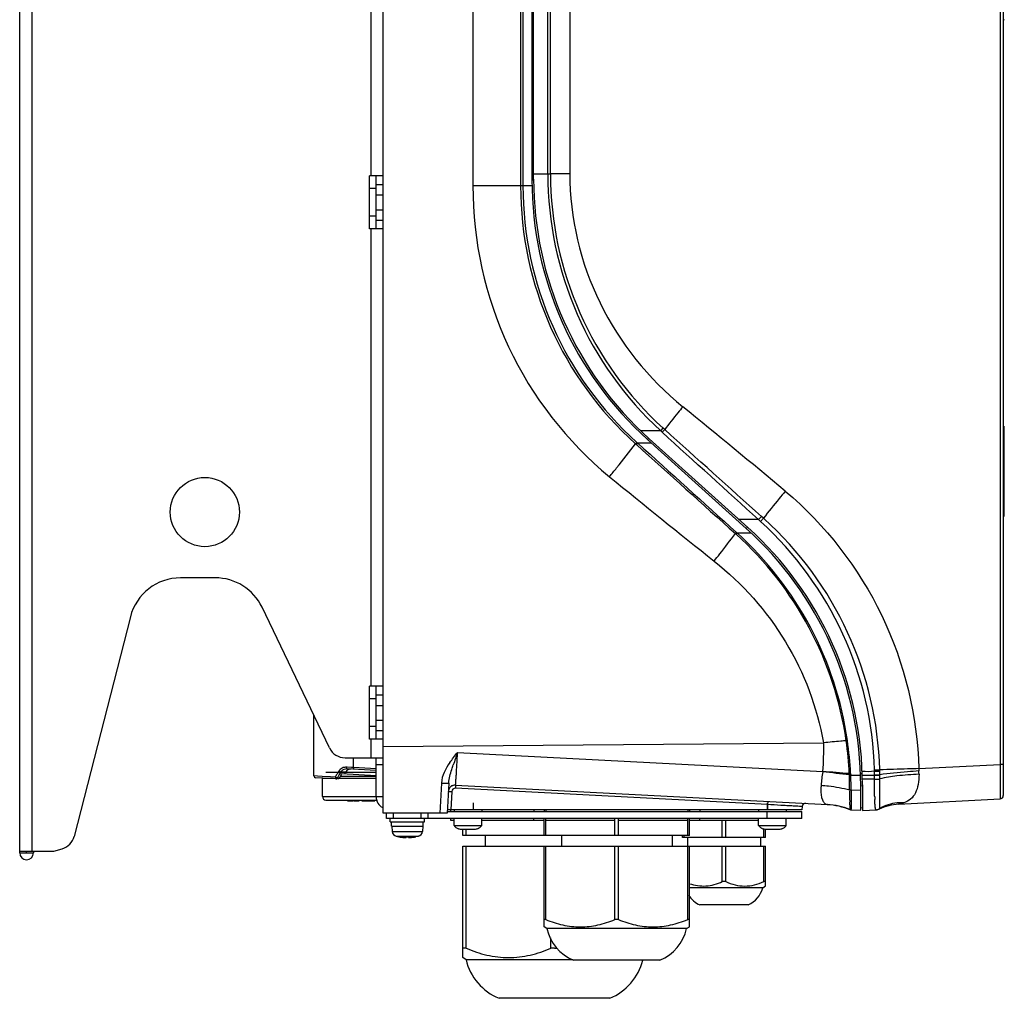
# Model space of a CAD drawing. Header units: millimetres. Extents: x 0 to 3364, y 0 to 2378.
# Tile 9 of 34: x 781 to 1065, y 920 to 1203. Entities that reach past the tile are written whole.
import ezdxf

# ---------------------------------------------------------------- set-up
doc = ezdxf.new("R2010")
doc.units = ezdxf.units.MM
doc.header["$LTSCALE"] = 185.02
doc.layers.add('00_COMPONENTS', color=7, linetype='CONTINUOUS')

msp = doc.modelspace()

# ---------------------------------------------------------------- linework, layer by layer
at = {"layer": '00_COMPONENTS', "color": 3, "linetype": 'CONTINUOUS'}
for p, q in [((780.94, 962.32), (780.94, 1636.32)), ((885.94, 1157.97), (882, 1157.97)), ((882, 1142.67), (882, 1157.97)), ((883.94, 1154.32), (882, 1154.32)), ((883.94, 1146.32), (882, 1146.32)), ((885.94, 1142.67), (882, 1142.67)), ((837.44, 1041.82), (827.44, 1041.82)), ((870.46, 992.65), (850.97, 1033.3)), ((812.91, 1030.54), (796.64, 967.09)), ((885.94, 1010.47), (882, 1010.47)), ((882, 995.17), (882, 1010.47)), ((883.94, 1006.82), (882, 1006.82)), ((883.94, 998.82), (882, 998.82)), ((885.94, 995.17), (882, 995.17)), ((874.97, 989.82), (885.8, 989.82)), ((780.94, 962.82), (790.84, 962.82)), ((784.94, 962.82), (784.94, 962.32)), ((790.84, 962.82), (793.25, 963.54))]:
    msp.add_line(p, q, dxfattribs=at)
at = {"layer": '00_COMPONENTS', "color": 9, "linetype": 'CONTINUOUS'}
for p, q in [((784.44, 1635.82), (784.44, 962.82)), ((1064.19, 1604.72), (1064.19, 987.91)), ((911.88, 1437.59), (911.88, 1155.04)), ((925.67, 1437.59), (925.67, 1155.04)), ((926.36, 1437.59), (926.36, 1155.04)), ((933.54, 1158.6), (933.54, 1434.03)), ((934.28, 1158.6), (934.28, 1434.03)), ((939.89, 1434.03), (939.89, 1158.6)), ((882.44, 1290.17), (882.44, 1157.97)), ((929.44, 1158.6), (934.28, 1158.6)), ((939.89, 1158.6), (934.28, 1158.6)), ((928.96, 1155.04), (911.88, 1155.04)), ((928.94, 1156.82), (929.44, 1156.82)), ((882.44, 1142.67), (882.44, 1010.47)), ((966.15, 1084.29), (960.39, 1084.29)), ((966.15, 1084.29), (966.85, 1085.05)), ((966.6, 1083.87), (966.15, 1084.29)), ((966.6, 1083.87), (967.3, 1084.64)), ((967.3, 1084.64), (966.85, 1085.05)), ((962.36, 1081.76), (962.69, 1082.14)), ((959.26, 1080.95), (958.88, 1080.53)), ((958.88, 1080.53), (959.13, 1080.31)), ((959.51, 1080.73), (959.13, 1080.31)), ((959.26, 1080.95), (959.51, 1080.73)), ((963.51, 1080.73), (959.51, 1080.73)), ((1065.14, 1062.62), (1065.34, 1062.62)), ((994.4, 1058.63), (988.8, 1058.63)), ((994.4, 1058.63), (995.24, 1059.56)), ((994.99, 1058.1), (994.4, 1058.63)), ((994.99, 1058.1), (995.83, 1059.02)), ((995.83, 1059.02), (995.24, 1059.56)), ((996, 1058.87), (995.83, 1059.02)), ((990.86, 1056.11), (991.19, 1056.48)), ((988.04, 1054.94), (987.73, 1054.61)), ((987.73, 1054.61), (987.92, 1054.43)), ((988.23, 1054.77), (987.92, 1054.43)), ((988.04, 1054.94), (988.23, 1054.77)), ((992.31, 1054.77), (988.23, 1054.77)), ((882.44, 995.17), (882.44, 989.82)), ((1020.08, 994.8), (1019.76, 994.75)), ((907.46, 991.38), (1013.02, 985.85)), ((877.38, 987), (877.38, 989.82)), ((885.94, 987.82), (883.94, 987.82)), ((1040.73, 986.68), (1064.19, 987.91)), ((1065.14, 987.91), (1064.19, 987.91)), ((867.01, 984.52), (865.94, 984.57)), ((868.31, 984.45), (867.01, 984.52)), ((870.78, 984.33), (868.31, 984.45)), ((872.13, 984.26), (870.78, 984.33)), ((875.04, 985.62), (873.71, 985.69)), ((875.52, 987.09), (875.41, 987.09)), ((876.79, 987.03), (875.52, 987.09)), ((877.38, 987), (876.79, 987.03)), ((883.97, 986.65), (877.38, 987)), ((1013.02, 985.85), (1013, 985.73)), ((1021.03, 985.25), (1020.65, 985.23)), ((1020.65, 985.23), (1020.67, 984.84)), ((1021.03, 985.25), (1021.05, 984.82)), ((1021.05, 984.82), (1023.9, 984.82)), ((1023.88, 985.3), (1024.39, 985.32)), ((1024.4, 984.82), (1027.95, 984.82)), ((1027.92, 986.31), (1029.43, 986.35)), ((1027.93, 985.95), (1027.92, 986.31)), ((1027.93, 985.95), (1029.44, 985.99)), ((1027.95, 984.89), (1027.93, 985.95)), ((1027.94, 983.61), (1027.95, 984.82)), ((1027.95, 984.89), (1029.46, 984.9)), ((1027.95, 984.82), (1027.95, 984.89)), ((1027.95, 984.82), (1029.46, 984.81)), ((1029.44, 985.99), (1029.43, 986.35)), ((1029.46, 984.81), (1029.44, 985.99)), ((1029.47, 983.72), (1029.46, 984.81)), ((1040.73, 986.68), (1040.75, 986)), ((873.29, 983.96), (872.73, 983.99)), ((902.8, 982.52), (902.34, 973.82)), ((1023.94, 981.79), (1024.44, 981.76)), ((905.77, 980.06), (905.49, 974.82)), ((997.03, 976.28), (906.82, 981)), ((1023.94, 980.39), (1021.17, 980.45)), ((868.44, 978.6), (883.94, 978.6)), ((881.2, 977.6), (881.2, 977.4)), ((885.94, 978.52), (883.94, 978.52)), ((911.94, 976.82), (911.94, 974.82)), ((996.94, 976.82), (996.94, 974.82)), ((997.03, 976.28), (996.96, 974.82)), ((1014.2, 976.35), (1014.31, 976.32)), ((888.94, 972.32), (888.94, 973.82)), ((896.94, 972.32), (896.94, 973.82)), ((996.94, 972.32), (996.94, 974.32)), ((1020.87, 974.85), (1020.79, 974.88)), ((1029.37, 975.09), (1029.4, 975.12)), ((888.57, 968.55), (897.31, 968.55)), ((889.74, 967.15), (896.15, 967.15)), ((780.94, 962.32), (784.94, 962.32)), ((782.94, 962.32), (782.94, 962.82))]:
    msp.add_line(p, q, dxfattribs=at)
at = {"layer": '00_COMPONENTS', "color": 7, "linetype": 'CONTINUOUS'}
for p, q in [((1065.14, 1613.71), (1065.14, 978.92)), ((885.94, 973.82), (885.94, 1606.52)), ((928.94, 1435.81), (928.94, 1156.82)), ((929.44, 1157.04), (929.44, 1435.59)), ((883.94, 1142.67), (883.94, 1157.97)), ((883.94, 1155.47), (885.94, 1155.47)), ((883.94, 1152.47), (885.94, 1152.47)), ((883.94, 1148.17), (885.94, 1148.17)), ((883.94, 1145.17), (885.94, 1145.17)), ((1065.24, 1076.25), (1065.24, 1086.25)), ((1065.34, 1059.62), (1065.34, 1085.62)), ((962.36, 1081.76), (990.86, 1056.11)), ((991.36, 1056.33), (962.86, 1081.99)), ((1065.14, 1059.62), (1065.34, 1059.62)), ((883.94, 995.17), (883.94, 1010.47)), ((883.94, 1007.97), (885.94, 1007.97)), ((883.94, 1004.97), (885.94, 1004.97)), ((865.94, 984.57), (865.94, 1002.07)), ((883.94, 1000.67), (885.94, 1000.67)), ((883.94, 997.67), (885.94, 997.67)), ((885.94, 993.06), (1013.14, 994.17)), ((883.94, 978.52), (883.94, 989.82)), ((883.94, 985.6), (869.44, 985.6)), ((873.59, 984.5), (883.94, 984.5)), ((883.94, 984.65), (873.97, 985.18)), ((875.04, 985.62), (874.76, 985.13)), ((883.97, 986.15), (875.5, 986.6)), ((872.91, 983.73), (866.42, 984.07)), ((871.61, 983.8), (868.44, 983.8)), ((868.44, 978.6), (868.44, 983.8)), ((870.94, 983.8), (870.94, 983.83)), ((883.94, 983.8), (873.02, 983.8)), ((904.9, 982.52), (904.44, 973.82)), ((906.87, 981.95), (1014.31, 976.32)), ((1023.94, 974.66), (1023.94, 981.79)), ((1024.44, 982.02), (1024.44, 974.58)), ((869.44, 977.6), (884.32, 977.6)), ((875.61, 977.6), (875.61, 977.4)), ((875.61, 977.4), (877.17, 977.4)), ((875.75, 977.6), (875.75, 977.4)), ((876, 977.6), (876, 977.4)), ((877.06, 977.6), (877.06, 977.4)), ((877.17, 977.4), (877.17, 977.6)), ((877.39, 977.6), (877.39, 977.4)), ((877.39, 977.4), (879.05, 977.4)), ((878.16, 977.6), (878.16, 977.4)), ((879.05, 977.6), (879.05, 977.4)), ((879.05, 977.4), (879.05, 977.6)), ((879.8, 977.6), (879.8, 977.4)), ((879.8, 977.4), (883.59, 977.4)), ((879.83, 977.6), (879.83, 977.4)), ((880.53, 977.6), (880.53, 977.4)), ((881.39, 977.6), (881.39, 977.4)), ((881.72, 977.6), (881.72, 977.4)), ((881.98, 977.6), (881.98, 977.4)), ((883.36, 977.6), (883.36, 977.4)), ((883.59, 977.6), (883.59, 977.4)), ((1034.89, 976.39), (1064.19, 977.93)), ((904.44, 973.82), (885.94, 973.82)), ((886.94, 972.32), (886.94, 973.82)), ((898.94, 972.32), (898.94, 973.82)), ((904.47, 974.32), (1006.94, 974.32)), ((1006.94, 974.82), (904.49, 974.82)), ((905.4, 974.82), (905.4, 974.32)), ((906.44, 974.82), (906.45, 974.32)), ((914.44, 974.82), (914.43, 974.32)), ((929.48, 974.82), (929.48, 974.32)), ((932.44, 974.82), (932.44, 974.32)), ((932.94, 974.82), (932.94, 974.32)), ((973.94, 974.82), (973.94, 974.32)), ((974.44, 974.82), (974.44, 974.32)), ((977.41, 974.82), (977.41, 974.32)), ((994.44, 974.82), (994.45, 974.32)), ((1002.44, 974.82), (1002.43, 974.32)), ((1006.99, 975.7), (1006.94, 974.82)), ((1006.94, 972.32), (1006.94, 974.32)), ((1020.79, 974.88), (1020.79, 974.88)), ((1021.12, 974.81), (1023.94, 974.66)), ((1023.94, 975.42), (1024.44, 975.32)), ((1024.44, 974.58), (1028.54, 974.79)), ((1028.39, 974.79), (1028.46, 974.79)), ((1028.41, 974.79), (1028.39, 974.79)), ((1028.48, 974.79), (1028.41, 974.79)), ((1028.47, 974.79), (1028.48, 974.79)), ((1028.48, 974.79), (1028.51, 974.79)), ((1028.52, 974.79), (1028.48, 974.79)), ((1028.54, 974.79), (1028.53, 974.79)), ((1006.94, 972.32), (886.94, 972.32)), ((887.94, 971.32), (887.94, 972.32)), ((887.94, 971.32), (897.94, 971.32)), ((888.34, 970.02), (888.34, 971.32)), ((897.54, 970.02), (897.54, 971.32)), ((897.94, 971.32), (897.94, 972.32)), ((905.4, 972.32), (905.4, 971.82)), ((905.4, 971.82), (906.44, 971.82)), ((906.44, 970.22), (906.44, 972.32)), ((906.44, 970.22), (914.44, 970.22)), ((914.44, 970.22), (914.44, 972.32)), ((914.44, 971.82), (932.44, 971.82)), ((929.48, 971.82), (929.48, 972.32)), ((932.44, 967.32), (932.44, 972.32)), ((932.94, 967.32), (932.94, 972.32)), ((932.94, 971.82), (952.94, 971.82)), ((952.94, 967.32), (952.94, 972.32)), ((953.94, 967.32), (953.94, 972.32)), ((953.94, 971.82), (973.94, 971.82)), ((973.94, 967.32), (973.94, 972.32)), ((974.44, 967.32), (974.44, 972.32)), ((974.44, 971.82), (994.44, 971.82)), ((977.41, 971.82), (977.41, 972.32)), ((983.94, 966.82), (983.94, 971.82)), ((984.94, 966.82), (984.94, 971.82)), ((994.44, 970.22), (994.44, 972.32)), ((994.44, 970.22), (1002.44, 970.22)), ((1002.44, 970.22), (1002.44, 972.32)), ((888.34, 970.02), (897.54, 970.02)), ((888.44, 970.02), (888.57, 968.55)), ((897.44, 970.02), (897.31, 968.55)), ((907.69, 969.33), (907.69, 969.35)), ((908.51, 969.22), (912.38, 969.22)), ((908.94, 967.32), (908.94, 969.22)), ((974.44, 967.32), (908.94, 967.32)), ((909.94, 967.32), (909.94, 969.22)), ((913.19, 969.35), (913.19, 969.33)), ((915.44, 967.32), (915.44, 964.32)), ((937.44, 967.32), (937.44, 964.32)), ((969.44, 967.32), (969.44, 964.32)), ((972.44, 966.82), (972.44, 967.32)), ((972.94, 966.82), (972.94, 967.32)), ((995.69, 969.33), (995.69, 969.35)), ((995.94, 966.82), (995.94, 969.28)), ((996.44, 966.82), (996.44, 969.22)), ((996.51, 969.22), (1000.38, 969.22)), ((1001.19, 969.35), (1001.19, 969.33)), ((889.74, 967.15), (890.49, 966.97)), ((890.49, 966.97), (890.49, 966.97)), ((892.59, 966.97), (892.94, 966.97)), ((892.59, 966.75), (892.59, 966.97)), ((892.94, 966.97), (893.29, 966.97)), ((893.29, 966.97), (893.29, 966.75)), ((896.15, 967.15), (895.39, 966.97)), ((895.39, 966.97), (895.39, 966.97)), ((996.44, 966.82), (972.44, 966.82)), ((973.94, 943.09), (973.94, 966.82)), ((994.94, 966.82), (994.94, 964.32)), ((908.94, 964.32), (996.44, 964.32)), ((908.94, 932.11), (908.94, 964.32)), ((909.94, 934.83), (909.94, 964.32)), ((932.44, 940.98), (932.44, 964.32)), ((932.94, 943.09), (932.94, 964.32)), ((952.94, 943.09), (952.94, 964.32)), ((953.94, 943.09), (953.94, 964.32)), ((974.44, 940.98), (974.44, 964.32)), ((983.94, 954.06), (983.94, 964.32)), ((984.94, 954.06), (984.94, 964.32)), ((995.94, 954.06), (995.94, 964.32)), ((996.44, 952.77), (996.44, 964.32)), ((984.44, 954.05), (983.94, 954.06)), ((984.94, 954.06), (984.44, 954.05)), ((996.44, 954.06), (995.94, 954.06)), ((995.65, 952.21), (974.44, 952.21)), ((995.65, 952.21), (996.44, 952.77)), ((991.44, 947.32), (977.44, 947.32)), ((932.94, 943.09), (932.44, 943.09)), ((953.44, 943.09), (952.94, 943.09)), ((953.94, 943.09), (953.44, 943.09)), ((974.44, 943.09), (973.94, 943.09)), ((933.26, 940.47), (932.44, 940.98)), ((973.63, 940.47), (933.26, 940.47)), ((973.63, 940.47), (974.44, 940.98)), ((934.44, 934.83), (934.44, 937.76)), ((909.94, 934.83), (908.94, 934.83)), ((935.44, 934.82), (934.44, 934.83)), ((909.91, 931.46), (908.94, 932.11)), ((940.72, 931.46), (909.91, 931.46)), ((965.94, 931.32), (940.94, 931.32)), ((951.44, 920.32), (919.44, 920.32))]:
    msp.add_line(p, q, dxfattribs=at)
msp.add_lwpolyline([(1013.23, 994.17), (1013.2, 994.17), (1013.17, 994.17), (1013.14, 994.17)], dxfattribs=at)
at = {"layer": '00_COMPONENTS', "color": 3, "linetype": 'CONTINUOUS'}
msp.add_circle((834.44, 1060.82), 10, dxfattribs=at)
at = {"layer": '00_COMPONENTS', "color": 7, "linetype": 'CONTINUOUS'}
for centre, radius, start, end in [((1065.44, 1202.8), 0.3, 93, 180), ((1029.94, 1156.82), 101, 180, 228), ((1030.44, 1157.04), 101, 180, 228), ((923.94, 981.79), 100, 0, 48), ((924.44, 982.02), 100, 0, 48), ((866.44, 984.57), 0.5, 180, 267.0008), ((906.77, 979.95), 2, 87, 177.0128), ((906.77, 979.95), 2, 87, 169.3474), ((1064.14, 978.92), 1, 272.9986, 359.9727), ((1064.14, 978.92), 1, 273, 360), ((869.44, 978.6), 1, 180, 270), ((887.44, 978.52), 3.5, 180, 242.782), ((1007.99, 975.65), 1, 86.9832, 177), ((1013.27, 956.35), 20, 67.9039, 87), ((1035.67, 961.41), 15, 93.0002, 115.2008), ((1021.17, 975.81), 1.01, 252.7854, 266.9319), ((1021.16, 975.81), 1, 252.9962, 266.9937), ((1028.43, 976.79), 2, 272.9945, 295.1991), ((908.44, 971.72), 2.5, 216.8699, 252.5424), ((912.44, 971.72), 2.5, 287.4576, 323.1301), ((996.44, 971.72), 2.5, 216.8699, 252.5424), ((1000.44, 971.72), 2.5, 287.4576, 323.1301), ((890.16, 968.69), 1.6, 185, 254.506), ((895.72, 968.69), 1.6, 285.494, 355), ((908.5, 971.78), 2.56, 251.7426, 257.8381), ((908.51, 971.84), 2.62, 257.8882, 270.0191), ((912.38, 971.84), 2.62, 269.9809, 282.1118), ((912.39, 971.78), 2.56, 282.1619, 288.2574), ((996.5, 971.78), 2.56, 251.7426, 257.8381), ((996.51, 971.84), 2.62, 257.8882, 270.0191), ((1000.38, 971.84), 2.62, 269.9809, 282.1118), ((1000.39, 971.78), 2.56, 282.1619, 288.2574), ((892.94, 978.72), 11.99, 258.2142, 265.9364), ((892.57, 973.49), 6.75, 265.9284, 267.4717), ((893.44, 969.12), 2.38, 269.3171, 270.6829), ((893.33, 973.25), 6.51, 272.4998, 274.1001), ((892.94, 978.72), 11.99, 274.0636, 281.7858), ((988.25, 954.32), 7.69, 294.5295, 344.1008), ((980.64, 954.32), 7.69, 213.4125, 245.4705), ((945.94, 943.32), 13, 192.6296, 247.3801), ((960.94, 943.32), 13, 292.6199, 347.3704), ((935.44, 970.28), 35.46, 270, 271.1768), ((925.69, 935.32), 16.25, 193.714, 247.3801), ((945.19, 935.32), 16.25, 292.6199, 345.8071)]:
    msp.add_arc(centre, radius, start, end, dxfattribs=at)
at = {"layer": '00_COMPONENTS', "color": 9, "linetype": 'CONTINUOUS'}
for centre, radius, start, end in [((1034.4, 1158.55), 100.87, 179.971, 227.4152), ((1033.77, 1158.66), 99.48, 180.0324, 227.7282), ((1025.82, 1155.03), 100.15, 179.9927, 228.0581), ((1026.25, 1155.05), 99.89, 180.0041, 227.8824), ((-790.35, -1075.53), 2793.34, 50.08147, 50.8687), ((2507.2, 2969.35), 2454.43, 230.66226, 231.5691), ((928.11, 983.61), 101.36, 1.5509, 47.9476), ((927.23, 983.56), 100.73, 1.565, 47.7281), ((921.01, 980.41), 99.79, 8.2623, 47.8884), ((920.78, 980.5), 100.33, 8.192, 47.7562), ((912.32, 992.54), 100.93, 356.1982, 0.9262), ((920.46, 980.64), 100.29, 2.6211, 8.0846), ((921.02, 980.16), 100.14, 2.9156, 8.4063), ((1521.98, 779.13), 650.13, 160.9455, 161.28324), ((939.42, 945.07), 77.86, 149.5416, 149.7824), ((939.67, 944.92), 78.16, 148.8244, 149.5411), ((940.06, 944.69), 78.61, 148.3337, 148.8249), ((941.81, 945.42), 79.12, 149.4057, 150.6445), ((875.32, 984.72), 1.88, 138.0726, 149.0705), ((885.68, 986.55), 8.31, 176.9501, 178.6692), ((1044.08, 979.65), 31.67, 168.9443, 175.9638), ((986.43, 722.41), 264.66, 82.5673, 84.2378), ((990.34, 658.1), 328.53, 84.7066, 86.0417), ((914.12, 980.74), 106.62, 359.8801, 2.2054), ((932.59, 980.18), 88.59, 0.1733, 2.9966), ((1027.49, 985.04), 13.29, 0.0204, 4.1297), ((941.25, 945.73), 78.48, 150.6453, 150.8256), ((1027.83, 999.88), 16.27, 270.4055, 271.4868), ((1027.86, 998.45), 14.83, 271.4776, 272.5544), ((906.77, 980.01), 1, 86.9985, 177.0015), ((1013.35, 956.97), 19.39, 87.1464, 87.4704), ((1109.02, 980.59), 81.07, 181.4237, 181.9669), ((1028.28, 976.77), 1.99, 293.7424, 304.0636)]:
    msp.add_arc(centre, radius, start, end, dxfattribs=at)
at = {"layer": '00_COMPONENTS', "color": 3, "linetype": 'CONTINUOUS'}
for centre, radius, start, end in [((827.44, 1026.82), 15, 90, 165.618), ((837.44, 1026.82), 15, 25.618, 90), ((874.97, 994.82), 5, 205.618, 270), ((791.8, 968.33), 5, 286.8584, 345.618), ((782.94, 962.32), 2, 180, 360)]:
    msp.add_arc(centre, radius, start, end, dxfattribs=at)
at = {"layer": '00_COMPONENTS', "color": 7, "linetype": 'CONTINUOUS'}
msp.add_ellipse((878.94, 983.41), major_axis=(10.05, 17.04), ratio=0.262271, start_param=1.621985, end_param=1.69257, dxfattribs=at)
at = {"layer": '00_COMPONENTS', "color": 9, "linetype": 'CONTINUOUS'}
for points, knots in [([(939.89, 1158.6), (939.89, 1145.82), (945.98, 1119.93), (962.61, 1099.33), (972.53, 1091.27)], [0, 0, 0, 0, 0.499901, 1, 1, 1, 1]), ([(911.88, 1155.04), (911.88, 1139.18), (918.9, 1107.08), (939.09, 1081.08), (951.35, 1071.04)], [0, 0, 0, 0, 0.500191, 1, 1, 1, 1]), ([(972.53, 1091.27), (972.06, 1090.68), (970.29, 1088.49), (968.55, 1086.28), (967.3, 1084.64)], [0, 0, 0, 0, 0.26694, 1, 1, 1, 1]), ([(951.35, 1071.04), (952.04, 1071.88), (954.59, 1075.02), (957.09, 1078.19), (958.88, 1080.53)], [0, 0, 0, 0, 0.270143, 1, 1, 1, 1]), ([(1002.13, 1066.84), (1001.54, 1066.13), (999.41, 1063.55), (997.31, 1060.95), (995.83, 1059.02)], [0, 0, 0, 0, 0.27586, 1, 1, 1, 1]), ([(1002.13, 1066.84), (1013.77, 1057.12), (1033.01, 1032.33), (1040.3, 1001.85), (1040.73, 986.68)], [0, 0, 0, 0, 0.499823, 1, 1, 1, 1]), ([(981.59, 1046.65), (982.14, 1047.34), (984.21, 1049.98), (986.25, 1052.63), (987.73, 1054.61)], [0, 0, 0, 0, 0.263115, 1, 1, 1, 1]), ([(981.59, 1046.65), (989.73, 1040.21), (1003.85, 1024.33), (1011.38, 1004.39), (1013.14, 994.17)], [0, 0, 0, 0, 0.500027, 1, 1, 1, 1]), ([(906.87, 981.95), (906.89, 981.95), (906.88, 982.04), (906.91, 982.14), (906.92, 982.38), (906.96, 982.83), (907.01, 983.62), (907.09, 984.76), (907.17, 986.17), (907.3, 988.4), (907.4, 990.16), (907.46, 991.38)], [0, 0, 0, 0, 0.004851, 0.019044, 0.042525, 0.075113, 0.166319, 0.28945, 0.440152, 0.612992, 1, 1, 1, 1]), ([(904.9, 982.52), (904.97, 983.86), (905.51, 985.61), (906.08, 987.32), (906.22, 987.75)], [0, 0, 0, 0, 0.744321, 1, 1, 1, 1]), ([(1064.19, 987.91), (1064.2, 986.64), (1064.21, 984.79), (1064.22, 982.43), (1064.22, 980.94), (1064.21, 979.72), (1064.22, 978.88), (1064.2, 978.39), (1064.22, 978.13), (1064.18, 978.03), (1064.21, 977.93), (1064.19, 977.93)], [0, 0, 0, 0, 0.382715, 0.555578, 0.707135, 0.83148, 0.923849, 0.956903, 0.980733, 0.995134, 1, 1, 1, 1]), ([(875.41, 987.09), (874.97, 987.12), (874.07, 986.96), (873.38, 986.33), (873.15, 985.96)], [0, 0, 0, 0, 0.501663, 1, 1, 1, 1]), ([(873.35, 985.83), (873.33, 985.84), (873.3, 985.87), (873.28, 985.89), (873.26, 985.91)], [0, 0, 0, 0, 0.510917, 1, 1, 1, 1]), ([(875.5, 986.6), (875.44, 986.6), (875.42, 986.85), (875.41, 986.98), (875.41, 987.09)], [0, 0, 0, 0, 0.316871, 1, 1, 1, 1]), ([(877.38, 986.5), (877.36, 986.5), (877.39, 986.63), (877.37, 986.69), (877.37, 986.75)], [0, 0, 0, 0, 0.271303, 1, 1, 1, 1]), ([(1040.73, 986.68), (1039.64, 986.65), (1035.87, 986.54), (1032.11, 986.43), (1029.43, 986.35)], [0, 0, 0, 0, 0.288944, 1, 1, 1, 1]), ([(1040.75, 986), (1039.66, 985.93), (1035.89, 985.66), (1032.11, 985.32), (1029.46, 984.9)], [0, 0, 0, 0, 0.288946, 1, 1, 1, 1]), ([(1040.78, 985.04), (1038.65, 984.97), (1034.86, 984.7), (1031.09, 984.13), (1029.47, 983.72)], [0, 0, 0, 0, 0.55997, 1, 1, 1, 1]), ([(1040.78, 985.04), (1040.78, 984.06), (1040.64, 982.21), (1039.91, 979.69), (1038.47, 977.73), (1037.09, 977.05), (1036.38, 976.82)], [0, 0, 0, 0, 0.294746, 0.553507, 0.777684, 1, 1, 1, 1]), ([(872.13, 984.26), (872.13, 984.12), (872.14, 983.94), (872.26, 983.8), (872.28, 983.78)], [0, 0, 0, 0, 0.810973, 1, 1, 1, 1]), ([(872.28, 983.78), (872.29, 983.78), (872.31, 983.77), (872.34, 983.76), (872.35, 983.76)], [0, 0, 0, 0, 0.516106, 1, 1, 1, 1]), ([(872.73, 983.99), (872.71, 983.99), (872.57, 984.02), (872.44, 984.08), (872.34, 984.13)], [0, 0, 0, 0, 0.185874, 1, 1, 1, 1]), ([(872.35, 983.76), (872.38, 983.76), (872.44, 983.76), (872.5, 983.77), (872.53, 983.78)], [0, 0, 0, 0, 0.492818, 1, 1, 1, 1]), ([(872.53, 983.78), (872.56, 983.79), (872.62, 983.83), (872.64, 983.89), (872.65, 983.92)], [0, 0, 0, 0, 0.475252, 1, 1, 1, 1]), ([(872.65, 983.92), (872.65, 983.93), (872.65, 983.95), (872.65, 983.97), (872.65, 983.98)], [0, 0, 0, 0, 0.476652, 1, 1, 1, 1]), ([(902.8, 982.52), (903.06, 982.51), (903.54, 982.49), (904.24, 982.45), (904.57, 982.51), (904.9, 982.47), (904.9, 982.52)], [0, 0, 0, 0, 0.377527, 0.701695, 0.92042, 1, 1, 1, 1]), ([(906.87, 981.95), (906.85, 981.95), (906.89, 981.8), (906.84, 981.66), (906.84, 981.34), (906.83, 981.13), (906.82, 981)], [0, 0, 0, 0, 0.075292, 0.289714, 0.613935, 1, 1, 1, 1]), ([(1012.49, 981.88), (1012.46, 981.46), (1012.41, 980.05), (1012.51, 978.59), (1012.87, 977.66)], [0, 0, 0, 0, 0.298203, 1, 1, 1, 1]), ([(1012.49, 981.88), (1013.21, 981.84), (1015.99, 981.59), (1018.75, 981.08), (1020.75, 980.51)], [0, 0, 0, 0, 0.257652, 1, 1, 1, 1]), ([(1027.97, 978.58), (1027.96, 978.96), (1027.93, 980.64), (1027.93, 982.32), (1027.94, 983.61)], [0, 0, 0, 0, 0.225926, 1, 1, 1, 1]), ([(1028.53, 983.63), (1028.62, 983.63), (1028.93, 983.65), (1029.24, 983.68), (1029.47, 983.72)], [0, 0, 0, 0, 0.289502, 1, 1, 1, 1]), ([(1029.4, 975.12), (1029.43, 975.21), (1029.45, 975.5), (1029.49, 976.4), (1029.47, 978.1), (1029.47, 980.68), (1029.46, 982.65), (1029.47, 983.72)], [0, 0, 0, 0, 0.033602, 0.098291, 0.314733, 0.627019, 1, 1, 1, 1]), ([(904.77, 980.06), (904.77, 980.08), (904.92, 980.06), (905.08, 980.09), (905.41, 980.07), (905.64, 980.06), (905.77, 980.06)], [0, 0, 0, 0, 0.078547, 0.294861, 0.618907, 1, 1, 1, 1]), ([(1020.75, 980.51), (1020.74, 979.75), (1020.74, 978.66), (1020.75, 977.29), (1020.74, 976.47), (1020.76, 975.83), (1020.74, 975.33), (1020.8, 975.07), (1020.75, 974.9), (1020.78, 974.88)], [0, 0, 0, 0, 0.408663, 0.580604, 0.726368, 0.843124, 0.928615, 0.981213, 1, 1, 1, 1]), ([(1021.17, 980.45), (1021.18, 979.7), (1021.17, 978.36), (1021.2, 976.62), (1021.12, 975.51), (1021.18, 974.95), (1021.12, 974.81)], [0, 0, 0, 0, 0.399898, 0.713915, 0.918928, 1, 1, 1, 1]), ([(997.09, 977.22), (997.06, 977.22), (997.11, 977.07), (997.05, 976.93), (997.06, 976.61), (997.04, 976.4), (997.03, 976.28)], [0, 0, 0, 0, 0.075292, 0.289714, 0.613935, 1, 1, 1, 1]), ([(1006.99, 975.7), (1006.99, 975.72), (1006.89, 975.7), (1006.78, 975.74), (1006.52, 975.74), (1006.04, 975.78), (1005.21, 975.82), (1003.99, 975.9), (1002.5, 975.98), (1000.15, 976.11), (998.31, 976.21), (997.03, 976.28)], [0, 0, 0, 0, 0.004844, 0.019212, 0.043002, 0.076006, 0.168251, 0.292466, 0.443942, 0.616828, 1, 1, 1, 1]), ([(1012.87, 977.66), (1012.99, 977.33), (1013.3, 976.74), (1013.91, 976.41), (1014.2, 976.35)], [0, 0, 0, 0, 0.540038, 1, 1, 1, 1]), ([(1028.07, 976.29), (1028.06, 976.4), (1028.03, 976.91), (1028.01, 977.42), (1028, 977.81)], [0, 0, 0, 0, 0.221369, 1, 1, 1, 1]), ([(1028.21, 975.15), (1028.2, 975.19), (1028.16, 975.4), (1028.13, 975.62), (1028.12, 975.79)], [0, 0, 0, 0, 0.206037, 1, 1, 1, 1]), ([(1036.38, 976.82), (1035.76, 976.86), (1033.33, 976.82), (1030.91, 976.04), (1029.37, 975.09)], [0, 0, 0, 0, 0.256145, 1, 1, 1, 1]), ([(1036.38, 976.82), (1036.04, 976.72), (1035.89, 976.64), (1034.73, 976.38), (1034.89, 976.39)], [0, 0, 0, 0, 0.689586, 1, 1, 1, 1]), ([(1021.12, 974.81), (1021.12, 974.81), (1021.12, 974.81), (1021.12, 974.81), (1021.12, 974.81)], [0, 0, 0, 0, 0.641897, 1, 1, 1, 1]), ([(1028.39, 974.79), (1028.37, 974.79), (1028.24, 974.86), (1028.23, 975.03), (1028.21, 975.15)], [0, 0, 0, 0, 0.134135, 1, 1, 1, 1]), ([(1029.28, 974.98), (1029.27, 974.98), (1029.35, 975.04), (1029.35, 975.06), (1029.37, 975.09)], [0, 0, 0, 0, 0.260979, 1, 1, 1, 1])]:
    msp.add_open_spline(points, degree=3, knots=knots, dxfattribs=at)
for points in [[(995.24, 1059.56), (985.93, 1067.92), (976.62, 1076.29), (967.3, 1084.64)], [(994.4, 1058.63), (985.13, 1067.04), (975.86, 1075.46), (966.6, 1083.87)], [(959.13, 1080.31), (968.66, 1071.74), (978.2, 1063.17), (987.73, 1054.61)], [(959.51, 1080.73), (969.02, 1072.13), (978.53, 1063.54), (988.04, 1054.94)], [(905.21, 988.42), (905.92, 989.44), (906.69, 990.41), (907.46, 991.38)], [(905.21, 988.42), (903.99, 986.68), (902.91, 984.64), (902.8, 982.52)], [(873.71, 985.69), (873.58, 985.71), (873.45, 985.76), (873.35, 985.83)], [(875.5, 986.6), (874.93, 986.62), (874.3, 986.4), (873.92, 985.98)], [(1021.05, 984.82), (1020.93, 984.82), (1020.81, 984.83), (1020.69, 984.84)], [(1027.93, 985.95), (1026.77, 985.7), (1025.56, 985.85), (1024.37, 985.83)], [(872.34, 984.13), (872.27, 984.17), (872.19, 984.2), (872.13, 984.26)], [(1027.94, 983.61), (1026.77, 983.64), (1025.6, 983.61), (1024.43, 983.61)], [(1021.17, 980.45), (1021.04, 980.46), (1020.89, 980.45), (1020.78, 980.52)], [(1014.31, 976.34), (1016.52, 976.23), (1018.74, 975.73), (1020.79, 974.88)], [(1028.12, 975.79), (1028.1, 975.95), (1028.08, 976.12), (1028.07, 976.29)], [(1028.39, 974.79), (1028.63, 974.8), (1028.87, 974.86), (1029.08, 974.95)], [(1028.41, 974.79), (1028.75, 974.81), (1029.09, 974.91), (1029.37, 975.09)]]:
    msp.add_open_spline(points, degree=3, dxfattribs=at)
at = {"layer": '00_COMPONENTS', "color": 7, "linetype": 'CONTINUOUS'}
for points, knots in [([(1019.76, 994.75), (1019.23, 994.7), (1017.05, 994.51), (1014.88, 994.32), (1013.23, 994.17)], [0, 0, 0, 0, 0.241908, 1, 1, 1, 1]), ([(883.94, 989.55), (883.94, 989.58), (883.94, 989.63), (883.92, 989.68), (883.91, 989.7)], [0, 0, 0, 0, 0.532234, 1, 1, 1, 1]), ([(873.03, 983.75), (873.01, 983.74), (872.97, 983.73), (872.93, 983.73), (872.91, 983.73)], [0, 0, 0, 0, 0.504295, 1, 1, 1, 1]), ([(892.27, 966.74), (892.29, 966.74), (892.33, 966.74), (892.38, 966.74), (892.42, 966.74)], [0, 0, 0, 0, 0.26783, 1, 1, 1, 1]), ([(892.42, 966.74), (892.42, 966.74), (892.44, 966.74), (892.46, 966.74), (892.47, 966.74)], [0, 0, 0, 0, 0.264888, 1, 1, 1, 1]), ([(892.47, 966.74), (892.48, 966.74), (892.51, 966.74), (892.54, 966.74), (892.56, 966.74)], [0, 0, 0, 0, 0.301247, 1, 1, 1, 1]), ([(892.56, 966.74), (892.57, 966.74), (892.58, 966.74), (892.59, 966.75), (892.59, 966.75)], [0, 0, 0, 0, 0.712603, 1, 1, 1, 1]), ([(893.29, 966.75), (893.29, 966.75), (893.31, 966.74), (893.32, 966.74), (893.33, 966.74)], [0, 0, 0, 0, 0.287397, 1, 1, 1, 1]), ([(893.33, 966.74), (893.33, 966.74), (893.36, 966.74), (893.39, 966.74), (893.41, 966.74)], [0, 0, 0, 0, 0.197222, 1, 1, 1, 1]), ([(893.47, 966.74), (893.48, 966.74), (893.53, 966.74), (893.57, 966.74), (893.61, 966.74)], [0, 0, 0, 0, 0.230423, 1, 1, 1, 1]), ([(974.43, 953.44), (975.2, 953.17), (976.79, 952.8), (979.24, 952.71), (981.67, 953.11), (983.2, 953.7), (983.94, 954.06)], [0, 0, 0, 0, 0.250048, 0.498463, 0.747674, 1, 1, 1, 1]), ([(984.94, 954.06), (985.8, 953.64), (987.6, 952.99), (990.44, 952.65), (993.29, 952.99), (995.09, 953.64), (995.94, 954.06)], [0, 0, 0, 0, 0.251598, 0.5, 0.748402, 1, 1, 1, 1]), ([(932.94, 943.09), (934.52, 942.4), (937.81, 941.34), (942.94, 940.8), (948.08, 941.34), (951.36, 942.4), (952.94, 943.09)], [0, 0, 0, 0, 0.251307, 0.5, 0.748693, 1, 1, 1, 1]), ([(953.94, 943.09), (955.52, 942.4), (958.81, 941.34), (963.94, 940.8), (969.08, 941.34), (972.36, 942.4), (973.94, 943.09)], [0, 0, 0, 0, 0.251307, 0.5, 0.748693, 1, 1, 1, 1]), ([(909.94, 934.83), (911.86, 933.95), (915.88, 932.58), (922.19, 931.88), (928.5, 932.58), (932.52, 933.95), (934.44, 934.83)], [0, 0, 0, 0, 0.251437, 0.5, 0.748563, 1, 1, 1, 1])]:
    msp.add_open_spline(points, degree=3, knots=knots, dxfattribs=at)
for points in [[(875.48, 986.13), (875.3, 985.99), (875.15, 985.81), (875.04, 985.62)], [(876.07, 986.44), (875.86, 986.38), (875.65, 986.27), (875.48, 986.13)], [(876.76, 986.53), (876.53, 986.54), (876.29, 986.51), (876.07, 986.44)], [(873.29, 983.96), (873.23, 983.86), (873.14, 983.78), (873.03, 983.75)]]:
    msp.add_open_spline(points, degree=3, dxfattribs=at)

doc.saveas('drawing.dxf')
